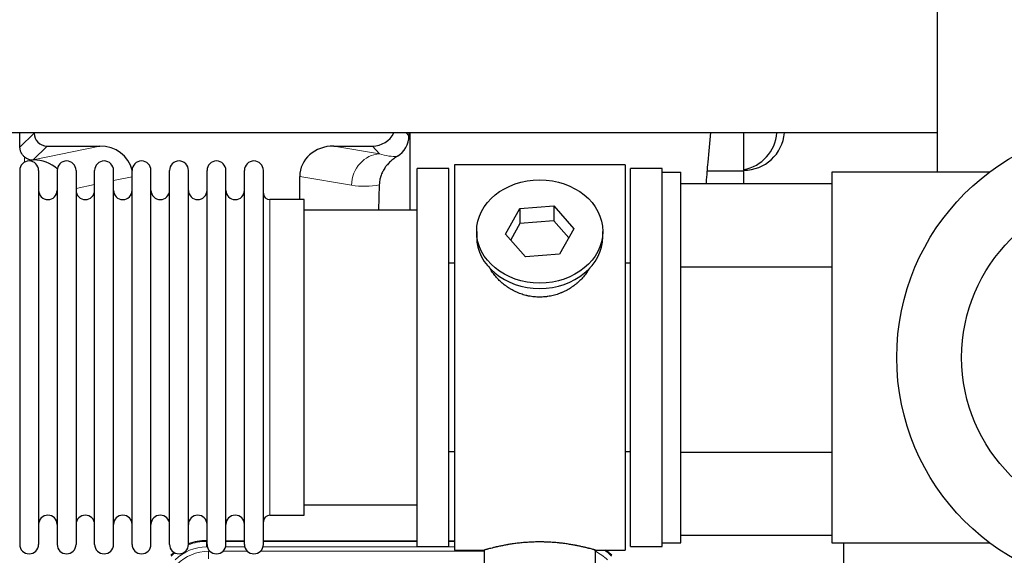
# Model space of a CAD drawing. Header units: inches. Extents: x 0 to 20790, y -12 to 14700.
# Tile 51 of 184: x 5474 to 6005, y 5204 to 5493. Entities that reach past the tile are written whole.
import ezdxf

# ---------------------------------------------------------------- set-up
doc = ezdxf.new("R2010")
doc.units = ezdxf.units.IN
doc.layers.add('1', color=7, linetype='Continuous', true_color=0xffffff)

msp = doc.modelspace()

# ---------------------------------------------------------------- linework, layer by layer
at = {"layer": '1', "color": 2, "linetype": 'Continuous', "lineweight": 25}
for p, q in [((5969.225, 5410.301), (5969.225, 5508.954)), ((5969.225, 5431.454), (5357.725, 5431.454)), ((5482.085, 5431.454), (5482.085, 5431.361)), ((5684.204, 5431.455), (5684.197, 5429.892)), ((5684.775, 5431.452), (5684.775, 5389.802)), ((5864.725, 5410.801), (5864.725, 5431.454)), ((5489.059, 5424.388), (5517.52, 5424.388)), ((5643.688, 5424.388), (5664.539, 5424.388)), ((5481.52, 5416.848), (5481.678, 5416.848)), ((5474.325, 5411.201), (5474.325, 5209.401)), ((5484.525, 5411.201), (5484.525, 5209.401)), ((5494.525, 5411.201), (5494.525, 5209.401)), ((5504.725, 5411.201), (5504.725, 5209.401)), ((5514.725, 5209.401), (5514.725, 5411.2)), ((5524.925, 5209.401), (5524.925, 5411.201)), ((5534.925, 5209.401), (5534.925, 5411.201)), ((5545.125, 5209.401), (5545.125, 5411.201)), ((5555.125, 5209.401), (5555.125, 5411.2)), ((5565.325, 5209.401), (5565.325, 5411.201)), ((5575.325, 5209.401), (5575.325, 5411.2)), ((5585.525, 5209.401), (5585.525, 5411.201)), ((5595.525, 5209.401), (5595.525, 5411.2)), ((5605.725, 5209.401), (5605.725, 5411.201)), ((5688.725, 5208.301), (5688.725, 5412.301)), ((5705.725, 5412.301), (5688.725, 5412.301)), ((5705.725, 5208.301), (5705.725, 5412.301)), ((5708.725, 5414.301), (5708.725, 5206.301)), ((5800.725, 5414.301), (5708.725, 5414.301)), ((5800.725, 5414.301), (5800.725, 5206.301)), ((5803.725, 5208.301), (5803.725, 5412.301)), ((5820.725, 5412.301), (5803.725, 5412.301)), ((5820.725, 5410.3), (5820.725, 5412.301)), ((5820.725, 5210.301), (5820.725, 5410.301)), ((5820.725, 5410.301), (5830.725, 5410.301)), ((5830.725, 5210.301), (5830.725, 5410.301)), ((5864.725, 5410.801), (5845.097, 5410.801)), ((5864.725, 5404.145), (5864.725, 5410.801)), ((5997.224, 5410.301), (5912.225, 5410.301)), ((5912.225, 5410.301), (5912.225, 5210.301)), ((5625.351, 5395.45), (5625.351, 5408)), ((5668.24, 5403.5), (5667.874, 5389.8)), ((5830.725, 5404.146), (5912.225, 5404.146)), ((5627.725, 5395.451), (5609.225, 5395.451)), ((5627.725, 5225.151), (5627.725, 5395.451)), ((5688.725, 5389.801), (5627.72, 5389.801)), ((5736.334, 5376.828), (5744.005, 5390.596)), ((5744.005, 5390.596), (5762.396, 5392.037)), ((5744.005, 5390.596), (5744.005, 5382.565)), ((5762.396, 5392.037), (5773.116, 5379.711)), ((5762.396, 5392.037), (5762.396, 5384.007)), ((5762.396, 5384.007), (5744.005, 5382.565)), ((5770.389, 5374.817), (5762.396, 5384.007)), ((5720.725, 5378.27), (5720.725, 5375.402)), ((5744.005, 5382.565), (5739.061, 5373.692)), ((5773.116, 5379.711), (5765.445, 5365.943)), ((5788.725, 5375.402), (5788.725, 5378.27)), ((5747.053, 5364.502), (5736.334, 5376.828)), ((5765.445, 5365.943), (5747.053, 5364.502)), ((5705.725, 5361.301), (5708.725, 5361.301)), ((5800.725, 5361.301), (5803.725, 5361.301)), ((5830.726, 5359.146), (5912.224, 5359.146)), ((5708.725, 5259.301), (5705.725, 5259.301)), ((5803.725, 5259.301), (5800.725, 5259.301)), ((5830.726, 5259.146), (5912.224, 5259.146)), ((5627.72, 5230.801), (5688.725, 5230.801)), ((5609.225, 5225.151), (5627.725, 5225.151)), ((5912.225, 5214.146), (5830.725, 5214.146)), ((5574.965, 5211.401), (5575.327, 5211.401)), ((5585.527, 5211.401), (5595.525, 5211.401)), ((5605.725, 5211.401), (5688.722, 5211.401)), ((5688.725, 5208.301), (5705.725, 5208.301)), ((5705.722, 5211.401), (5708.724, 5211.401)), ((5803.725, 5208.301), (5820.725, 5208.301)), ((5820.725, 5208.301), (5820.725, 5210.302)), ((5820.725, 5210.301), (5830.725, 5210.301)), ((5912.225, 5210.301), (5997.224, 5210.301)), ((5918.724, 4882.802), (5918.724, 5210.294)), ((5708.725, 5206.301), (5724.725, 5206.301)), ((5724.725, 5206.301), (5724.725, 5196.801)), ((5784.32, 5206.301), (5800.725, 5206.301)), ((5784.725, 5196.801), (5784.725, 5206.417))]:
    msp.add_line(p, q, dxfattribs=at)
at = {"layer": '1', "color": 110, "linetype": 'Continuous', "lineweight": 13}
for p, q in [((5474.467, 5423.743), (5482.085, 5431.361)), ((5682.792, 5431.454), (5684.197, 5429.892)), ((5489.059, 5424.388), (5481.52, 5416.848)), ((5481.678, 5416.848), (5517.52, 5424.388)), ((5643.688, 5424.388), (5668.33, 5420.173)), ((5668.33, 5420.173), (5664.539, 5424.388)), ((5476.916, 5415.64), (5476.916, 5418.554)), ((5534.925, 5407.812), (5524.925, 5405.708)), ((5653.196, 5403.237), (5625.351, 5408)), ((5514.725, 5403.563), (5504.725, 5401.459)), ((5609.225, 5225.151), (5609.225, 5395.451)), ((5574.965, 5211.401), (5575.121, 5211.026)), ((5575.121, 5211.026), (5575.326, 5211.026)), ((5575.121, 5208.03), (5575.121, 5211.026)), ((5585.526, 5211.026), (5595.527, 5211.026)), ((5605.727, 5211.026), (5688.722, 5211.026)), ((5705.723, 5211.026), (5708.724, 5211.026)), ((5575.513, 5208.03), (5575.121, 5208.03)), ((5576.097, 5205.673), (5576.945, 5205.673)), ((5576.097, 5201.678), (5576.097, 5205.673)), ((5583.907, 5205.673), (5597.145, 5205.673)), ((5595.714, 5208.03), (5585.339, 5208.03)), ((5604.107, 5205.673), (5724.723, 5205.673)), ((5708.724, 5208.03), (5605.54, 5208.03))]:
    msp.add_line(p, q, dxfattribs=at)
at = {"layer": '1', "color": 2, "linetype": 'Continuous', "lineweight": 25}
for radius in [125, 90]:
    msp.add_circle((6072.225, 5310.301), radius, dxfattribs=at)
for centre, radius, start, end in [((5864.725, 5433.301), 22, 270, 355.18359), ((5860.725, 5433.301), 22, 280.47656, 355.18359), ((5479.425, 5411.201), 5.1, 0, 180), ((5499.625, 5411.201), 5.1, 0, 180), ((5519.825, 5411.201), 5.1, 0, 180), ((5540.025, 5411.201), 5.1, 0, 180), ((5560.225, 5411.201), 5.1, 0, 180), ((5580.425, 5411.201), 5.1, 0, 180), ((5600.625, 5411.201), 5.1, 0, 180), ((5489.525, 5400.451), 5, 180, 0), ((5509.725, 5400.451), 5, 180, 0), ((5529.925, 5400.451), 5, 180, 0), ((5550.125, 5400.451), 5, 180, 0), ((5570.325, 5400.451), 5, 180, 0), ((5590.525, 5400.451), 5, 180, 0), ((5609.225, 5398.951), 3.5, 180, 270), ((5489.525, 5220.151), 5, 0, 180), ((5509.725, 5220.151), 5, 0, 180), ((5529.925, 5220.151), 5, 0, 180), ((5550.125, 5220.151), 5, 0, 180), ((5570.325, 5220.151), 5, 0, 180), ((5590.525, 5220.151), 5, 0, 180), ((5609.225, 5221.651), 3.5, 90, 180), ((5479.425, 5209.401), 5.1, 180, 0), ((5499.625, 5209.401), 5.1, 180, 0), ((5519.825, 5209.401), 5.1, 180, 0), ((5540.025, 5209.401), 5.1, 180, 0), ((5560.225, 5209.401), 5.1, 180, 0), ((5580.425, 5209.401), 5.1, 180, 0), ((5600.625, 5209.401), 5.1, 180, 0)]:
    msp.add_arc(centre, radius, start, end, dxfattribs=at)
for centre, major_axis, ratio, start_param, end_param in [((5476.916, 4990.154), (10.169, -1338.758), 0.0006671, 1.9006123, 1.9067072), ((5489.112, 5431.414), (4.987, 4.987), 0.9924325, 2.3599928, 3.9231925), ((5664.45, 5437.437), (-8.754, 9.732), 0.993147, 2.4124357, 3.5069135), ((5671.157, 5429.981), (12.412, -4.015), 0.9953148, 5.572067, 6.5905896), ((5516.903, 5407.323), (-18.076, -3.802), 0.9203203, 3.1559659, 4.4876926), ((5644.445, 5407.323), (18.879, -3.229), 0.8876007, 1.7611606, 3.2922561), ((5481.52, 5423.822), (-7.027, 0), 0.9924325, 0.8563441, 1.5707963), ((5481.678, 5399.913), (-18.402, 0), 0.9203203, 3.9349859, 4.712389), ((5754.725, 5375.402), (34, 0), 0.819152, 3.1416663, 6.2831608), ((5574.996, 5184.364, 0), (10.349, -24.985), 0.998395, 2.7494612, 3.1145601), ((5574.996, 5184.364, 0), (10.349, -24.985), 0.998395, 3.4494404, 3.5337241), ((5774.454, 5184.364, 0), (-10.349, -24.985), 0.998395, 2.7494612, 2.9094018)]:
    msp.add_ellipse(centre, major_axis=major_axis, ratio=ratio, start_param=start_param, end_param=end_param, dxfattribs=at)
at = {"layer": '1', "color": 110, "linetype": 'Continuous', "lineweight": 13}
for centre, major_axis, ratio, start_param, end_param in [((5668.33, 5403.237), (-2.866, -16.757), 0.8876007, 3.3319569, 4.8630524), ((5668.087, 5433.394), (17.605, -10.298), 0.5880236, 5.056727, 5.602163), ((5652.952, 5433.394), (33.02, -17.025), 0.7759833, 5.0998257, 5.5373073), ((5575.148, 5183.997), (10.345, -24.976), 0.9987509, 2.7494612, 3.1209322), ((5575.148, 5183.997), (10.345, -24.976), 0.9987509, 3.439392, 3.5337241), ((5575.148, 5183.997, 0), (9.199, -22.209), 0.998395, 2.7494612, 3.5337241), ((5576.124, 5181.64, 0), (-9.199, 22.209), 0.998395, 5.8910538, 6.6753168), ((5774.302, 5183.997, 0), (-9.199, -22.209), 0.998395, 2.7494612, 3.0857139), ((5774.302, 5183.997), (-10.345, -24.976), 0.9987509, 2.7494612, 2.9335669)]:
    msp.add_ellipse(centre, major_axis=major_axis, ratio=ratio, start_param=start_param, end_param=end_param, dxfattribs=at)
at = {"layer": '1', "color": 2, "linetype": 'Continuous', "lineweight": 25}
msp.add_ellipse((5754.725, 5378.27), major_axis=(34, 0), ratio=0.819152, dxfattribs=at)
for points, knots in [([(5844.537, 5404.166), (5844.555, 5404.393), (5844.875, 5408.309), (5845.687, 5417.9), (5846.506, 5426.593), (5847.005, 5431.637)], [0, 0, 0, 0, 0.022996, 0.3975383, 1, 1, 1, 1]), ([(5476.916, 5418.554), (5476.726, 5418.717), (5476.547, 5418.888), (5476.208, 5419.246), (5476.049, 5419.432), (5475.75, 5419.821), (5475.61, 5420.023), (5475.464, 5420.26), (5475.448, 5420.286), (5475.417, 5420.339), (5475.401, 5420.366), (5475.354, 5420.446), (5475.264, 5420.608), (5475.18, 5420.772), (5475.022, 5421.104), (5474.929, 5421.329), (5474.767, 5421.79), (5474.699, 5422.026), (5474.629, 5422.326), (5474.615, 5422.387), (5474.591, 5422.508), (5474.579, 5422.569), (5474.547, 5422.753), (5474.529, 5422.876), (5474.485, 5423.245), (5474.469, 5423.493), (5474.467, 5423.743)], [0, 0, 0, 0, 0.125, 0.125, 0.25, 0.25, 0.375, 0.375, 0.390625, 0.390625, 0.40625, 0.40625, 0.4375, 0.5, 0.5, 0.625, 0.625, 0.75, 0.75, 0.78125, 0.78125, 0.8125, 0.8125, 0.875, 0.875, 1, 1, 1, 1]), ([(5677.953, 5418.875), (5677.612, 5418.669), (5676.944, 5418.24), (5675.982, 5417.551), (5675.061, 5416.814), (5674.474, 5416.29), (5673.901, 5415.75), (5673.622, 5415.472), (5673.078, 5414.899), (5672.813, 5414.604), (5672.492, 5414.224), (5672.428, 5414.147), (5672.301, 5413.993), (5672.114, 5413.761), (5671.932, 5413.526), (5671.577, 5413.052), (5671.124, 5412.407), (5670.714, 5411.74), (5670.325, 5411.06), (5670.141, 5410.715), (5669.796, 5410.011), (5669.635, 5409.653), (5669.336, 5408.925), (5669.198, 5408.554), (5669.041, 5408.082), (5669.01, 5407.987), (5668.966, 5407.844), (5668.951, 5407.797), (5668.922, 5407.701), (5668.851, 5407.462), (5668.785, 5407.222), (5668.637, 5406.645), (5668.553, 5406.258), (5668.413, 5405.478), (5668.358, 5405.086), (5668.276, 5404.297), (5668.25, 5403.9), (5668.24, 5403.5)], [0, 0, 0, 0, 0.0625, 0.125, 0.1875, 0.25, 0.25, 0.3125, 0.3125, 0.375, 0.375, 0.390625, 0.390625, 0.40625, 0.4375, 0.4375, 0.5, 0.5625, 0.5625, 0.625, 0.625, 0.6875, 0.6875, 0.75, 0.75, 0.765625, 0.765625, 0.7734375, 0.7734375, 0.78125, 0.8125, 0.8125, 0.875, 0.875, 0.9375, 0.9375, 1, 1, 1, 1]), ([(5757.583, 5342.978), (5756.591, 5342.884), (5755.603, 5342.839), (5753.634, 5342.846), (5752.653, 5342.897), (5750.699, 5343.095), (5749.725, 5343.242), (5748.512, 5343.485), (5748.27, 5343.537), (5747.907, 5343.619), (5747.786, 5343.647), (5747.544, 5343.705), (5746.943, 5343.852), (5746.349, 5344.017), (5744.939, 5344.445), (5744.018, 5344.774), (5742.216, 5345.513), (5741.334, 5345.924), (5740.04, 5346.601), (5739.613, 5346.837), (5739.086, 5347.145), (5738.981, 5347.208), (5738.772, 5347.333), (5738.459, 5347.523), (5738.151, 5347.718), (5737.134, 5348.377), (5736.352, 5348.936), (5734.853, 5350.114), (5734.135, 5350.734), (5732.761, 5352.031), (5732.105, 5352.708), (5730.858, 5354.122), (5730.277, 5354.847), (5729.198, 5356.329), (5728.699, 5357.086), (5727.956, 5358.34), (5727.686, 5358.827), (5727.433, 5359.32)], [0, 0, 0, 0, 0.0792205, 0.0792205, 0.1584409, 0.1584409, 0.2376614, 0.2376614, 0.2574665, 0.2574665, 0.2673691, 0.2673691, 0.2772716, 0.3168819, 0.3168819, 0.3961024, 0.3961024, 0.4753228, 0.4753228, 0.5149331, 0.5149331, 0.5248356, 0.5248356, 0.5347382, 0.5545433, 0.5545433, 0.6337638, 0.6337638, 0.7129842, 0.7129842, 0.7922047, 0.7922047, 0.8714252, 0.8714252, 0.9506456, 0.9506456, 1, 1, 1, 1]), ([(5781.623, 5358.581), (5781.463, 5358.292), (5781.297, 5358.004), (5781.066, 5357.619), (5781.006, 5357.522), (5780.886, 5357.328), (5780.705, 5357.037), (5780.518, 5356.75), (5780.136, 5356.179), (5779.873, 5355.804), (5779.054, 5354.696), (5778.471, 5353.978), (5777.231, 5352.588), (5776.574, 5351.915), (5775.705, 5351.104), (5775.441, 5350.863), (5775.171, 5350.625), (5774.99, 5350.467), (5774.899, 5350.389), (5774.442, 5350), (5774.07, 5349.697), (5772.934, 5348.816), (5772.15, 5348.263), (5770.529, 5347.227), (5769.693, 5346.744), (5768.398, 5346.075), (5767.959, 5345.861), (5767.291, 5345.554), (5767.067, 5345.454), (5766.728, 5345.308), (5766.614, 5345.26), (5766.387, 5345.165), (5766.273, 5345.118), (5765.244, 5344.704), (5764.317, 5344.38), (5762.437, 5343.823), (5761.484, 5343.589), (5760.036, 5343.308), (5759.55, 5343.225), (5758.816, 5343.119), (5758.57, 5343.087), (5758.078, 5343.028), (5757.831, 5343.001), (5757.583, 5342.978)], [0, 0, 0, 0, 0.0354008, 0.0354008, 0.0474583, 0.0474583, 0.0595158, 0.0836308, 0.0836308, 0.1318607, 0.1318607, 0.2283206, 0.2283206, 0.3247806, 0.3247806, 0.3488955, 0.360953, 0.360953, 0.3730105, 0.3730105, 0.4212405, 0.4212405, 0.5177004, 0.5177004, 0.6141603, 0.6141603, 0.6623903, 0.6623903, 0.6865053, 0.6865053, 0.6985627, 0.6985627, 0.7106202, 0.7106202, 0.8070802, 0.8070802, 0.9035401, 0.9035401, 0.95177, 0.95177, 0.975885, 0.975885, 1, 1, 1, 1]), ([(5784.725, 5206.301), (5784.725, 5206.301), (5784.677, 5206.314), (5784.533, 5206.356), (5784.473, 5206.373), (5784.364, 5206.404), (5784.305, 5206.421), (5784.239, 5206.44), (5784.193, 5206.453), (5784.17, 5206.459), (5783.951, 5206.521), (5783.711, 5206.589), (5783.139, 5206.747), (5782.808, 5206.838), (5782.058, 5207.039), (5781.638, 5207.15), (5781.114, 5207.284), (5781.055, 5207.299), (5780.936, 5207.33), (5780.876, 5207.345), (5780.693, 5207.391), (5780.569, 5207.423), (5780.189, 5207.518), (5779.926, 5207.582), (5779.11, 5207.781), (5778.53, 5207.918), (5777.295, 5208.198), (5776.641, 5208.341), (5775.603, 5208.557), (5775.248, 5208.629), (5774.792, 5208.72), (5774.7, 5208.738), (5774.516, 5208.774), (5774.239, 5208.828), (5773.957, 5208.882), (5773.011, 5209.059), (5772.229, 5209.198), (5770.611, 5209.465), (5769.777, 5209.594), (5768.486, 5209.776), (5767.612, 5209.894), (5766.711, 5210.004), (5766.14, 5210.07), (5766.025, 5210.083), (5765.795, 5210.108), (5765.451, 5210.146), (5765.104, 5210.182), (5764.409, 5210.253), (5763.943, 5210.297), (5762.536, 5210.42), (5761.587, 5210.49), (5759.665, 5210.604), (5758.693, 5210.647), (5757.462, 5210.684), (5757.092, 5210.694), (5756.658, 5210.703), (5756.472, 5210.706), (5756.348, 5210.708), (5756.286, 5210.709), (5755.726, 5210.718), (5755.23, 5210.722), (5753.747, 5210.722), (5752.763, 5210.707), (5750.809, 5210.649), (5749.837, 5210.606), (5748.389, 5210.521), (5747.907, 5210.49), (5747.188, 5210.437), (5746.948, 5210.419), (5746.589, 5210.39), (5746.47, 5210.38), (5746.231, 5210.36), (5746.113, 5210.35), (5745.047, 5210.257), (5744.122, 5210.163), (5742.315, 5209.955), (5741.432, 5209.842), (5739.708, 5209.599), (5738.868, 5209.47), (5737.946, 5209.318), (5737.843, 5209.301), (5737.64, 5209.267), (5737.337, 5209.215), (5737.039, 5209.163), (5736.448, 5209.059), (5736.063, 5208.989), (5734.932, 5208.776), (5734.212, 5208.633), (5732.835, 5208.346), (5732.18, 5208.203), (5731.402, 5208.027), (5731.172, 5207.974), (5730.946, 5207.922), (5730.797, 5207.887), (5730.722, 5207.87), (5730.355, 5207.783), (5730.071, 5207.715), (5729.254, 5207.517), (5728.751, 5207.391), (5727.829, 5207.154), (5727.41, 5207.044), (5726.845, 5206.892), (5726.667, 5206.844), (5726.417, 5206.776), (5726.295, 5206.743), (5726.18, 5206.711), (5726.105, 5206.69), (5726.068, 5206.68), (5725.742, 5206.59), (5725.501, 5206.522), (5725.115, 5206.413), (5724.969, 5206.371), (5724.823, 5206.329), (5724.787, 5206.318), (5724.75, 5206.308), (5724.74, 5206.305), (5724.728, 5206.302), (5724.725, 5206.301), (5724.725, 5206.301)], [0, 0, 0, 0, 0.0311289, 0.0311289, 0.0467558, 0.0467558, 0.0545693, 0.0584761, 0.0584761, 0.0623828, 0.0623828, 0.0936367, 0.0936367, 0.1248906, 0.1248906, 0.1561445, 0.1561445, 0.1600513, 0.1600513, 0.163958, 0.163958, 0.1717715, 0.1717715, 0.1873984, 0.1873984, 0.2186523, 0.2186523, 0.2499062, 0.2499062, 0.2655332, 0.2655332, 0.2694399, 0.2694399, 0.2733467, 0.2811601, 0.2811601, 0.3124141, 0.3124141, 0.343668, 0.343668, 0.3592949, 0.3749219, 0.3749219, 0.3788286, 0.3788286, 0.3827353, 0.3905488, 0.3905488, 0.4061758, 0.4061758, 0.4374297, 0.4374297, 0.4686836, 0.4686836, 0.4764971, 0.4804038, 0.4823572, 0.4823572, 0.4843105, 0.4843105, 0.4999375, 0.4999375, 0.5311914, 0.5311914, 0.5624453, 0.5624453, 0.5780723, 0.5780723, 0.5858857, 0.5858857, 0.5897925, 0.5897925, 0.5936992, 0.5936992, 0.6249531, 0.6249531, 0.656207, 0.656207, 0.6874609, 0.6874609, 0.6913677, 0.6913677, 0.6952744, 0.7030879, 0.7030879, 0.7187148, 0.7187148, 0.7499687, 0.7499687, 0.7812227, 0.7812227, 0.7890361, 0.7929429, 0.7929429, 0.7968496, 0.7968496, 0.8124766, 0.8124766, 0.8437305, 0.8437305, 0.8749844, 0.8749844, 0.8906113, 0.8906113, 0.8984248, 0.9023315, 0.9023315, 0.9062383, 0.9062383, 0.9374922, 0.9374922, 0.9687461, 0.9687461, 0.984373, 0.984373, 0.9921865, 0.9921865, 1, 1, 1, 1])]:
    msp.add_open_spline(points, degree=3, knots=knots, dxfattribs=at)

doc.saveas('drawing.dxf')
